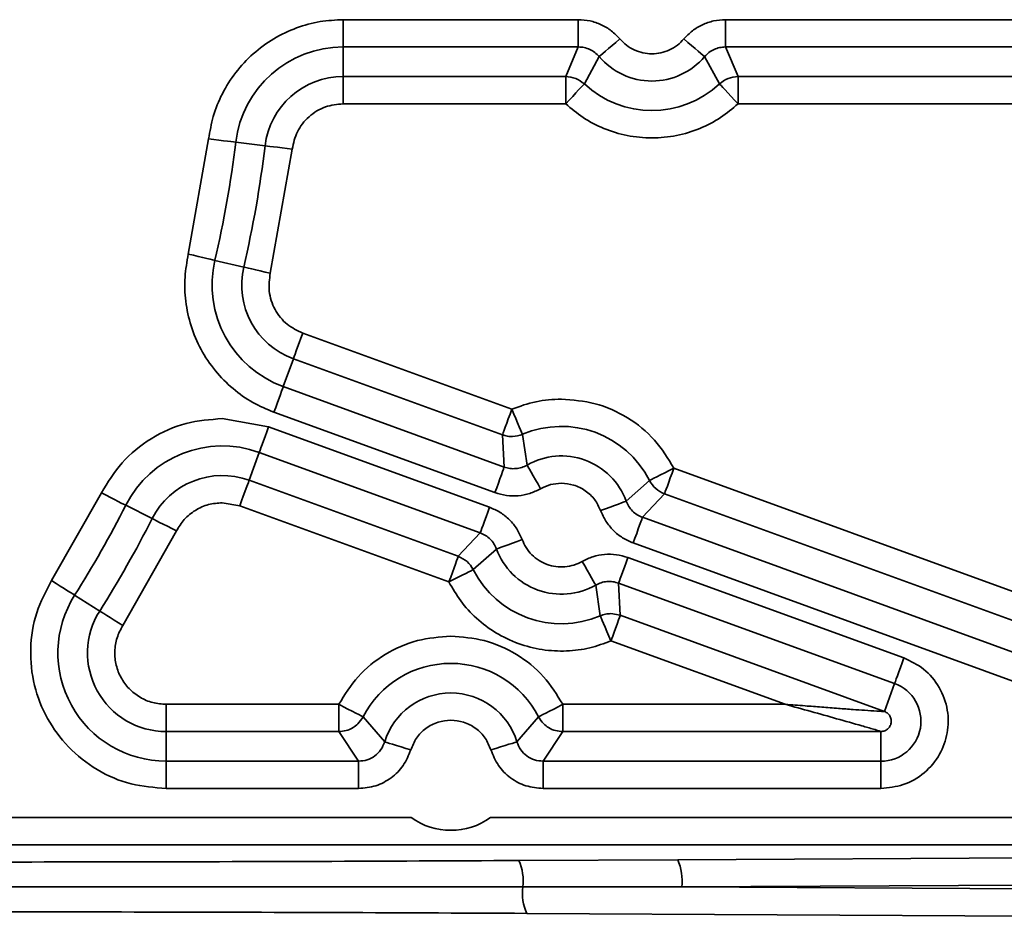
# Model space of a CAD drawing. Header units: millimetres. Extents: x 5 to 517, y 5 to 292.
# Tile 85 of 98: x 207.25 to 214.47, y 234.65 to 241.32. Entities that reach past the tile are written whole.
import ezdxf

# ---------------------------------------------------------------- set-up
doc = ezdxf.new("R2010")
doc.units = ezdxf.units.MM

msp = doc.modelspace()

# ---------------------------------------------------------------- linework, layer by layer
at = {"color": 7, "linetype": 'Continuous', "lineweight": 35}
for p, q in [((211.3453, 241.3161), (209.6217, 241.3161)), ((209.6217, 241.1163), (209.6217, 241.3161)), ((211.3453, 241.1163), (211.3453, 241.3161)), ((215.8453, 241.3161), (212.4238, 241.3161)), ((212.4238, 241.1163), (212.4238, 241.3161)), ((209.6217, 241.1163), (211.3453, 241.1163)), ((209.6217, 241.1163), (209.6217, 240.8993)), ((211.2527, 240.8993), (211.3453, 241.1163)), ((212.4238, 241.1163), (215.8453, 241.1163)), ((212.4238, 241.1163), (212.5165, 240.8993)), ((211.4978, 241.0455), (211.3894, 240.8452)), ((212.3797, 240.8452), (212.2713, 241.0455)), ((209.6217, 240.8993), (211.2527, 240.8993)), ((209.6217, 240.8993), (209.6217, 240.6994)), ((211.2527, 240.8993), (211.2527, 240.6994)), ((212.5165, 240.8993), (215.7527, 240.8993)), ((212.5165, 240.6994), (212.5165, 240.8993)), ((211.2527, 240.6994), (209.6217, 240.6994)), ((215.7527, 240.6994), (212.5165, 240.6994)), ((208.6357, 240.4415), (208.4868, 239.5973)), ((209.0495, 240.3918), (208.8341, 240.4177)), ((209.248, 240.3679), (209.0874, 239.457)), ((208.6814, 239.5518), (208.8927, 239.5025)), ((209.3252, 239.0177), (210.8578, 238.4599)), ((209.2568, 238.8299), (209.1826, 238.626)), ((210.7894, 238.2721), (209.2568, 238.8299)), ((210.8022, 238.0365), (209.1826, 238.626)), ((209.0753, 238.3313), (208.7357, 238.3912)), ((209.1142, 238.4382), (210.7339, 237.8487)), ((210.695, 237.7418), (209.0753, 238.3313)), ((210.8022, 238.0365), (210.7894, 238.2721)), ((210.9364, 238.2761), (210.9698, 238.0508)), ((209.007, 238.1435), (208.9328, 237.9396)), ((209.007, 238.1435), (210.6266, 237.554)), ((212.0454, 238.0276), (215.5352, 236.7574)), ((208.9328, 237.9396), (210.4654, 237.3817)), ((211.6966, 237.7862), (211.867, 237.9374)), ((207.8496, 237.8466), (207.4847, 237.2034)), ((211.977, 237.8398), (211.8157, 237.6676)), ((215.4668, 236.5696), (211.977, 237.8398)), ((208.2215, 237.6583), (208.0279, 237.7564)), ((208.8644, 237.7517), (208.7357, 237.7744)), ((210.397, 237.1939), (208.8644, 237.7517)), ((215.3926, 236.3657), (211.8157, 237.6676)), ((208.3999, 237.5681), (208.0061, 236.874)), ((210.4654, 237.3817), (210.6266, 237.554)), ((210.7458, 237.4353), (210.5753, 237.2841)), ((211.7474, 237.4798), (215.3243, 236.1779)), ((213.732, 236.6364), (211.7085, 237.3729)), ((211.5059, 236.9454), (211.4726, 237.1708)), ((211.6401, 237.1851), (213.6637, 236.4486)), ((211.6401, 237.1851), (211.653, 236.9495)), ((207.6537, 237.0967), (207.8371, 236.9808)), ((211.5846, 236.9615), (211.653, 236.9495)), ((211.653, 236.9495), (213.5894, 236.2447)), ((212.8623, 236.2966), (211.5846, 236.7617)), ((213.5894, 236.2447), (213.6637, 236.4486)), ((208.3243, 236.0967), (208.3243, 236.2966)), ((208.3243, 236.2966), (209.5901, 236.2966)), ((209.5901, 236.0967), (209.5901, 236.2966)), ((211.2316, 236.0967), (211.2316, 236.2966)), ((211.2316, 236.2966), (212.8623, 236.2966)), ((209.7677, 236.2049), (209.9262, 236.0212)), ((210.8954, 236.0212), (211.054, 236.2049)), ((209.5901, 236.0967), (208.3243, 236.0967)), ((208.3243, 236.0967), (208.3243, 235.8797)), ((209.7351, 235.8797), (209.5901, 236.0967)), ((211.2316, 236.0967), (211.0866, 235.8797)), ((213.5633, 236.0967), (211.2316, 236.0967)), ((213.5633, 235.8797), (213.5633, 236.0967)), ((208.3243, 235.8797), (208.3243, 235.6799)), ((209.7351, 235.8797), (208.3243, 235.8797)), ((209.7351, 235.8797), (209.7351, 235.6799)), ((213.5633, 235.8797), (211.0866, 235.8797)), ((211.0866, 235.8797), (211.0866, 235.6799)), ((213.5633, 235.8797), (213.5633, 235.6799)), ((208.3243, 235.6799), (209.7351, 235.6799)), ((211.0866, 235.6799), (213.5633, 235.6799)), ((210.1202, 235.4661), (206.4939, 235.4661)), ((228.7175, 235.4661), (210.7015, 235.4661)), ((232.9012, 235.2663), (206.5054, 235.2663)), ((212.0738, 235.1576), (232.9012, 235.2663)), ((210.9097, 235.1515), (212.0738, 235.1576)), ((233.2942, 235.0683), (212.1034, 234.9577)), ((212.1034, 234.9577), (210.9393, 234.9577)), ((233.2942, 234.8471), (212.1034, 234.9577)), ((210.9679, 234.7638), (233.3227, 234.6471))]:
    msp.add_line(p, q, dxfattribs=at)
at = {"color": 7, "linetype": 'Continuous', "lineweight": 35, "flags": 128}
for points in [[(211.4978, 241.0455), (211.5017, 241.0488), (211.5109, 241.0566), (211.5253, 241.0688), (211.5443, 241.0849), (211.5672, 241.1043), (211.5932, 241.1263), (211.6212, 241.15), (211.6504, 241.1747)], [(212.2713, 241.0455), (212.2675, 241.0488), (212.2582, 241.0566), (212.2438, 241.0688), (212.2248, 241.0849), (212.2019, 241.1043), (212.1759, 241.1263), (212.1479, 241.15), (212.1187, 241.1747)], [(211.2527, 240.6994), (211.2788, 240.7272), (211.3039, 240.754), (211.3272, 240.7788), (211.3477, 240.8007), (211.3647, 240.8189), (211.3777, 240.8326), (211.386, 240.8415), (211.3894, 240.8452)], [(212.3797, 240.8452), (212.3831, 240.8415), (212.3915, 240.8326), (212.4044, 240.8189), (212.4214, 240.8007), (212.4419, 240.7788), (212.4652, 240.754), (212.4904, 240.7272), (212.5165, 240.6994)], [(208.8341, 240.4177), (208.8291, 240.4182), (208.8171, 240.4197), (208.7983, 240.422), (208.7736, 240.4249), (208.7438, 240.4285), (208.71, 240.4326), (208.6735, 240.4369), (208.6357, 240.4415)], [(209.0495, 240.3918), (209.0545, 240.3912), (209.0666, 240.3897), (209.0853, 240.3875), (209.1101, 240.3845), (209.1398, 240.3809), (209.1736, 240.3769), (209.2101, 240.3725), (209.248, 240.3679)], [(208.6814, 239.5518), (208.6766, 239.553), (208.6647, 239.5557), (208.6463, 239.56), (208.6221, 239.5657), (208.5929, 239.5725), (208.5598, 239.5803), (208.524, 239.5886), (208.4868, 239.5973)], [(208.8927, 239.5025), (208.8976, 239.5013), (208.9095, 239.4986), (208.9278, 239.4943), (208.9521, 239.4886), (208.9813, 239.4818), (209.0144, 239.4741), (209.0502, 239.4657), (209.0874, 239.457)], [(209.2568, 238.8299), (209.2585, 238.8346), (209.2627, 238.846), (209.2691, 238.8638), (209.2777, 238.8872), (209.2879, 238.9154), (209.2995, 238.9473), (209.3121, 238.9819), (209.3252, 239.0177)], [(209.1826, 238.626), (209.1809, 238.6213), (209.1767, 238.6098), (209.1703, 238.5921), (209.1617, 238.5687), (209.1515, 238.5405), (209.1399, 238.5086), (209.1273, 238.474), (209.1142, 238.4382)], [(210.8578, 238.4599), (210.8447, 238.424), (210.8321, 238.3895), (210.8205, 238.3575), (210.8103, 238.3293), (210.8017, 238.3059), (210.7953, 238.2882), (210.7911, 238.2768), (210.7894, 238.2721)], [(210.9364, 238.2761), (210.9344, 238.2807), (210.9297, 238.2919), (210.9222, 238.3093), (210.9124, 238.3322), (210.9006, 238.3598), (210.8872, 238.391), (210.8728, 238.4248), (210.8578, 238.4599)], [(209.007, 238.1435), (209.0087, 238.1482), (209.0128, 238.1596), (209.0193, 238.1773), (209.0278, 238.2007), (209.0381, 238.2289), (209.0497, 238.2609), (209.0623, 238.2954), (209.0753, 238.3313)], [(210.8022, 238.0365), (210.8005, 238.0318), (210.7964, 238.0203), (210.7899, 238.0026), (210.7814, 237.9792), (210.7711, 237.951), (210.7595, 237.9191), (210.7469, 237.8845), (210.7339, 237.8487)], [(211.0689, 237.8772), (211.05, 237.9103), (211.0318, 237.9423), (211.0149, 237.9718), (211, 237.9978), (210.9877, 238.0195), (210.9783, 238.0358), (210.9723, 238.0464), (210.9698, 238.0508)], [(212.0454, 238.0276), (212.0113, 238.0104), (211.9785, 237.9938), (211.9482, 237.9785), (211.9214, 237.9649), (211.8992, 237.9537), (211.8823, 237.9452), (211.8715, 237.9397), (211.867, 237.9374)], [(211.977, 237.8398), (211.9787, 237.8445), (211.9829, 237.856), (211.9893, 237.8737), (211.9978, 237.8971), (212.0081, 237.9253), (212.0197, 237.9572), (212.0323, 237.9918), (212.0454, 238.0276)], [(208.9328, 237.9396), (208.931, 237.9349), (208.9269, 237.9234), (208.9204, 237.9057), (208.9119, 237.8823), (208.9016, 237.8541), (208.89, 237.8221), (208.8774, 237.7876), (208.8644, 237.7517)], [(208.0279, 237.7564), (208.0235, 237.7586), (208.0126, 237.7641), (207.9958, 237.7726), (207.9736, 237.7839), (207.9468, 237.7974), (207.9165, 237.8128), (207.8837, 237.8294), (207.8496, 237.8466)], [(210.6266, 237.554), (210.6283, 237.5587), (210.6325, 237.5701), (210.639, 237.5878), (210.6475, 237.6112), (210.6577, 237.6394), (210.6694, 237.6714), (210.6819, 237.7059), (210.695, 237.7418)], [(211.6966, 237.7862), (211.6919, 237.7845), (211.6805, 237.7803), (211.6628, 237.7737), (211.6394, 237.7651), (211.6113, 237.7547), (211.5794, 237.743), (211.5449, 237.7302), (211.5091, 237.717)], [(208.2215, 237.6583), (208.226, 237.6561), (208.2369, 237.6506), (208.2537, 237.6421), (208.2759, 237.6308), (208.3027, 237.6173), (208.333, 237.6019), (208.3658, 237.5853), (208.3999, 237.5681)], [(211.8157, 237.6676), (211.814, 237.6629), (211.8099, 237.6515), (211.8034, 237.6337), (211.7949, 237.6103), (211.7846, 237.5821), (211.773, 237.5502), (211.7604, 237.5156), (211.7474, 237.4798)], [(210.7458, 237.4353), (210.7505, 237.4371), (210.7619, 237.4413), (210.7796, 237.4478), (210.803, 237.4564), (210.8311, 237.4668), (210.863, 237.4786), (210.8975, 237.4913), (210.9333, 237.5045)], [(210.4654, 237.3817), (210.4636, 237.377), (210.4595, 237.3656), (210.453, 237.3479), (210.4445, 237.3245), (210.4342, 237.2963), (210.4226, 237.2643), (210.41, 237.2298), (210.397, 237.1939)], [(211.7085, 237.3729), (211.6954, 237.337), (211.6829, 237.3025), (211.6712, 237.2705), (211.661, 237.2424), (211.6524, 237.219), (211.646, 237.2012), (211.6418, 237.1898), (211.6401, 237.1851)], [(211.4726, 237.1708), (211.4701, 237.1751), (211.4641, 237.1857), (211.4547, 237.2021), (211.4424, 237.2237), (211.4275, 237.2498), (211.4106, 237.2793), (211.3924, 237.3112), (211.3734, 237.3443)], [(210.397, 237.1939), (210.431, 237.2111), (210.4638, 237.2277), (210.4942, 237.2431), (210.521, 237.2566), (210.5432, 237.2679), (210.56, 237.2764), (210.5709, 237.2819), (210.5753, 237.2841)], [(207.6537, 237.0967), (207.6494, 237.0993), (207.6392, 237.1058), (207.6232, 237.1159), (207.6022, 237.1292), (207.5768, 237.1452), (207.548, 237.1634), (207.517, 237.183), (207.4847, 237.2034)], [(207.8371, 236.9808), (207.8414, 236.9781), (207.8516, 236.9716), (207.8676, 236.9615), (207.8887, 236.9482), (207.914, 236.9322), (207.9428, 236.914), (207.9739, 236.8944), (208.0061, 236.874)], [(211.5059, 236.9454), (211.5079, 236.9408), (211.5127, 236.9296), (211.5201, 236.9123), (211.5299, 236.8894), (211.5417, 236.8618), (211.5551, 236.8305), (211.5696, 236.7967), (211.5846, 236.7617)], [(211.5846, 236.7617), (211.5976, 236.7975), (211.6102, 236.8321), (211.6218, 236.864), (211.6321, 236.8922), (211.6406, 236.9156), (211.6471, 236.9334), (211.6512, 236.9448), (211.653, 236.9495)], [(213.6637, 236.4486), (213.6654, 236.4533), (213.6695, 236.4647), (213.676, 236.4825), (213.6845, 236.5058), (213.6948, 236.534), (213.7064, 236.566), (213.719, 236.6005), (213.732, 236.6364)], [(209.7677, 236.2049), (209.7633, 236.2072), (209.7525, 236.2128), (209.7357, 236.2215), (209.7136, 236.2329), (209.6869, 236.2467), (209.6567, 236.2623), (209.624, 236.2791), (209.5901, 236.2966)], [(211.054, 236.2049), (211.0584, 236.2072), (211.0692, 236.2128), (211.086, 236.2215), (211.1081, 236.2329), (211.1348, 236.2467), (211.165, 236.2623), (211.1977, 236.2791), (211.2316, 236.2966)], [(209.9262, 236.0212), (209.931, 236.0197), (209.9427, 236.0162), (209.9607, 236.0106), (209.9845, 236.0034), (210.0132, 235.9946), (210.0457, 235.9846), (210.0809, 235.9739), (210.1174, 235.9627)], [(210.8954, 236.0212), (210.8906, 236.0197), (210.879, 236.0162), (210.861, 236.0106), (210.8372, 236.0034), (210.8085, 235.9946), (210.7759, 235.9846), (210.7408, 235.9739), (210.7043, 235.9627)]]:
    msp.add_lwpolyline(points, dxfattribs=at)
at = {"color": 7, "linetype": 'Continuous', "lineweight": 35}
for centre, radius, start, end in [((209.6217, 240.323), 0.7933, 90, 173.14725), ((211.8846, 241.373), 0.5067, 220.25588, 319.74412), ((209.6217, 240.323), 0.5763, 90, 173.14725), ((211.8846, 241.373), 0.7237, 226.82979, 313.17021), ((200.8846, 241.373), 8.0067, 346.85275, 353.14725), ((200.8846, 241.373), 8.2237, 346.85275, 353.14725), ((209.4539, 239.3714), 0.7933, 166.85275, 250), ((209.4539, 239.3714), 0.5763, 166.85275, 250), ((211.2212, 237.6108), 0.7237, 26.82979, 113.17021), ((208.7357, 237.398), 0.7933, 70, 153.14725), ((211.2212, 237.6108), 0.5067, 20.25588, 119.74412), ((208.7357, 237.398), 0.5763, 70, 153.14725), ((200.8846, 241.373), 8.0067, 327.71772, 333.14725), ((200.8846, 241.373), 8.2237, 327.71772, 333.14725), ((211.2212, 237.6108), 0.5067, 200.25588, 299.74412), ((211.2212, 237.6108), 0.7237, 206.82979, 293.17021), ((208.3243, 236.673), 0.7933, 147.71772, 270), ((208.3243, 236.673), 0.5763, 147.71772, 270), ((210.4108, 235.873), 0.7237, 27.29995, 152.70005), ((213.5634, 236.173), 0.2933, 270, 70), ((210.4108, 235.873), 0.5067, 17.00198, 162.99802), ((210.4108, 235.873), 0.5, 234.46144, 305.53856), ((210.5654, 234.9998), 0.3763, 353.57902, 23.77848), ((211.7147, 235.0023), 0.3912, 353.44738, 23.37646)]:
    msp.add_arc(centre, radius, start, end, dxfattribs=at)
at = {"color": 8, "linetype": 'Continuous', "lineweight": 35}
msp.add_arc((211.2781, 234.9085), 0.3423, 171.73444, 205.00625, dxfattribs=at)
at = {"color": 7, "linetype": 'Continuous', "lineweight": 35}
for points, knots in [([(209.6217, 241.3161), (209.5651, 241.3133), (209.4491, 241.3076), (209.2769, 241.2599), (209.1103, 241.1812), (208.9588, 241.0704), (208.8306, 240.9332), (208.7327, 240.7772), (208.6647, 240.6118), (208.6452, 240.4973), (208.6357, 240.4415)], [0, 0, 0, 0, 0.117763, 0.241517, 0.369615, 0.499998, 0.630381, 0.758478, 0.882234, 1, 1, 1, 1]), ([(211.6504, 241.1747), (211.6302, 241.1957), (211.59, 241.2376), (211.5143, 241.2817), (211.432, 241.3107), (211.3742, 241.3143), (211.3453, 241.3161)], [0, 0, 0, 0, 0.251274, 0.500383, 0.750596, 1, 1, 1, 1]), ([(212.4238, 241.3161), (212.3947, 241.3143), (212.3368, 241.3107), (212.2543, 241.2814), (212.1789, 241.2374), (212.1388, 241.1956), (212.1187, 241.1747)], [0, 0, 0, 0, 0.251278, 0.500393, 0.750592, 1, 1, 1, 1]), ([(211.3453, 241.1163), (211.3598, 241.1154), (211.3887, 241.1136), (211.43, 241.099), (211.4677, 241.0769), (211.4878, 241.056), (211.4978, 241.0455)], [0, 0, 0, 0, 0.2498143, 0.5004109, 0.7498653, 1, 1, 1, 1]), ([(212.1187, 241.1747), (212.1035, 241.1588), (212.0727, 241.1267), (212.0145, 241.0925), (211.9509, 241.0709), (211.8846, 241.0638), (211.8182, 241.0709), (211.7546, 241.0925), (211.6964, 241.1268), (211.6656, 241.1588), (211.6504, 241.1747)], [0, 0, 0, 0, 0.123515, 0.249997, 0.376482, 0.500001, 0.623521, 0.749995, 0.876477, 1, 1, 1, 1]), ([(212.2713, 241.0455), (212.2813, 241.056), (212.3014, 241.0769), (212.3392, 241.099), (212.3804, 241.1136), (212.4093, 241.1154), (212.4238, 241.1163)], [0, 0, 0, 0, 0.249818, 0.500383, 0.74987, 1, 1, 1, 1]), ([(211.2527, 240.8993), (211.278, 240.8968), (211.3288, 240.8917), (211.3692, 240.8607), (211.3894, 240.8452)], [0, 0, 0, 0, 0.499972, 1, 1, 1, 1]), ([(212.3797, 240.8452), (212.3999, 240.8607), (212.4404, 240.8917), (212.4911, 240.8968), (212.5165, 240.8993)], [0, 0, 0, 0, 0.499991, 1, 1, 1, 1]), ([(209.6217, 240.6994), (209.5777, 240.6949), (209.4866, 240.6856), (209.3666, 240.6106), (209.2778, 240.5004), (209.2577, 240.4111), (209.248, 240.3679)], [0, 0, 0, 0, 0.241588, 0.499997, 0.758412, 1, 1, 1, 1]), ([(212.5165, 240.6994), (212.4749, 240.6642), (212.3895, 240.592), (212.236, 240.5133), (212.0656, 240.4612), (211.8846, 240.4434), (211.7035, 240.4612), (211.5331, 240.5133), (211.3796, 240.592), (211.2942, 240.6642), (211.2527, 240.6994)], [0, 0, 0, 0, 0.117196, 0.240833, 0.369173, 0.500002, 0.630827, 0.759167, 0.882804, 1, 1, 1, 1]), ([(208.4868, 239.5973), (208.4767, 239.5416), (208.4559, 239.4273), (208.4632, 239.2487), (208.5018, 239.0686), (208.5753, 238.8958), (208.6798, 238.7398), (208.8094, 238.609), (208.955, 238.5052), (209.062, 238.4601), (209.1142, 238.4382)], [0, 0, 0, 0, 0.117766, 0.2415206, 0.3696139, 0.4999998, 0.6303822, 0.758479, 0.882234, 1, 1, 1, 1]), ([(209.0874, 239.457), (209.0818, 239.4131), (209.0701, 239.3223), (209.1158, 239.1884), (209.203, 239.0769), (209.2854, 239.037), (209.3252, 239.0177)], [0, 0, 0, 0, 0.24159, 0.5, 0.758409, 1, 1, 1, 1]), ([(210.8578, 238.4599), (210.9164, 238.4815), (211.0338, 238.5248), (211.1587, 238.5312), (211.2212, 238.5344)], [0, 0, 0, 0, 0.4999995, 1, 1, 1, 1]), ([(211.2212, 238.5344), (211.3044, 238.5279), (211.4743, 238.5146), (211.7106, 238.4068), (211.9135, 238.2445), (212.002, 238.099), (212.0454, 238.0276)], [0, 0, 0, 0, 0.245189, 0.5, 0.754809, 1, 1, 1, 1]), ([(208.7357, 238.3912), (208.6462, 238.3842), (208.4636, 238.3699), (208.2096, 238.254), (207.9915, 238.0797), (207.8963, 237.9233), (207.8496, 237.8466)], [0, 0, 0, 0, 0.245193, 0.499998, 0.754805, 1, 1, 1, 1]), ([(210.9364, 238.2761), (210.9123, 238.2686), (210.882, 238.2591), (210.8443, 238.2602), (210.8193, 238.2629), (210.8013, 238.2684), (210.7894, 238.2721)], [0, 0, 0, 0, 0.498752, 0.625545, 0.751755, 1, 1, 1, 1]), ([(210.9698, 238.0508), (210.9568, 238.0444), (210.9307, 238.0316), (210.8877, 238.0237), (210.8439, 238.0242), (210.8162, 238.0324), (210.8022, 238.0365)], [0, 0, 0, 0, 0.249806, 0.500399, 0.749884, 1, 1, 1, 1]), ([(211.977, 237.8398), (211.954, 237.8509), (211.9081, 237.8729), (211.8807, 237.9159), (211.867, 237.9374)], [0, 0, 0, 0, 0.499983, 1, 1, 1, 1]), ([(210.7339, 237.8487), (210.7618, 237.8404), (210.8175, 237.824), (210.9051, 237.8233), (210.991, 237.8389), (211.043, 237.8645), (211.0689, 237.8772)], [0, 0, 0, 0, 0.251292, 0.500399, 0.750607, 1, 1, 1, 1]), ([(211.0689, 237.8772), (211.093, 237.8889), (211.1411, 237.9123), (211.1945, 237.9159), (211.2212, 237.9176)], [0, 0, 0, 0, 0.50002, 1, 1, 1, 1]), ([(211.2212, 237.9176), (211.2516, 237.915), (211.3139, 237.9096), (211.3992, 237.8662), (211.4695, 237.8012), (211.4961, 237.7446), (211.5091, 237.717)], [0, 0, 0, 0, 0.244126, 0.499998, 0.755876, 1, 1, 1, 1]), ([(208.7357, 237.7744), (208.7017, 237.7718), (208.6326, 237.7664), (208.5363, 237.7225), (208.4536, 237.6564), (208.4175, 237.5971), (208.3999, 237.5681)], [0, 0, 0, 0, 0.245188, 0.499993, 0.754805, 1, 1, 1, 1]), ([(210.9333, 237.5045), (210.9215, 237.5312), (210.898, 237.5843), (210.842, 237.6516), (210.7746, 237.7071), (210.7215, 237.7302), (210.695, 237.7418)], [0, 0, 0, 0, 0.2512815, 0.5003786, 0.7506067, 1, 1, 1, 1]), ([(211.8157, 237.6676), (211.8025, 237.6734), (211.7759, 237.685), (211.7421, 237.7128), (211.7141, 237.7464), (211.7024, 237.7729), (211.6966, 237.7862)], [0, 0, 0, 0, 0.2498152, 0.5003695, 0.7498511, 1, 1, 1, 1]), ([(211.5091, 237.717), (211.5208, 237.6904), (211.5443, 237.6373), (211.6003, 237.57), (211.6678, 237.5145), (211.7209, 237.4913), (211.7474, 237.4798)], [0, 0, 0, 0, 0.251278, 0.500383, 0.750594, 1, 1, 1, 1]), ([(210.6266, 237.554), (210.6399, 237.5482), (210.6665, 237.5366), (210.7003, 237.5088), (210.7282, 237.4751), (210.7399, 237.4486), (210.7458, 237.4353)], [0, 0, 0, 0, 0.249842, 0.500393, 0.74987, 1, 1, 1, 1]), ([(211.3734, 237.3443), (211.3537, 237.3346), (211.3138, 237.315), (211.2474, 237.3027), (211.1802, 237.3042), (211.1154, 237.3202), (211.0555, 237.3496), (211.0031, 237.3916), (210.9601, 237.4437), (210.9422, 237.4844), (210.9333, 237.5045)], [0, 0, 0, 0, 0.123514, 0.249995, 0.376487, 0.499999, 0.623511, 0.749996, 0.876481, 1, 1, 1, 1]), ([(210.4654, 237.3817), (210.4883, 237.3707), (210.5343, 237.3486), (210.5617, 237.3056), (210.5753, 237.2841)], [0, 0, 0, 0, 0.4999955, 1, 1, 1, 1]), ([(211.7085, 237.3729), (211.6805, 237.3811), (211.6249, 237.3975), (211.5373, 237.3983), (211.4514, 237.3827), (211.3994, 237.3571), (211.3734, 237.3443)], [0, 0, 0, 0, 0.251273, 0.500381, 0.75059, 1, 1, 1, 1]), ([(207.4847, 237.2034), (207.444, 237.1266), (207.361, 236.9701), (207.3201, 236.7026), (207.3476, 236.4356), (207.4446, 236.1882), (207.602, 235.9741), (207.813, 235.8082), (208.061, 235.6999), (208.2376, 235.6865), (208.3243, 235.6799)], [0, 0, 0, 0, 0.122751, 0.250001, 0.377251, 0.499999, 0.62275, 0.749998, 0.877249, 1, 1, 1, 1]), ([(211.5846, 236.7617), (211.5335, 236.7428), (211.4286, 236.7041), (211.2574, 236.6827), (211.0794, 236.692), (210.9032, 236.7373), (210.7392, 236.8159), (210.5968, 236.9231), (210.4795, 237.0496), (210.424, 237.1467), (210.397, 237.1939)], [0, 0, 0, 0, 0.117193, 0.240833, 0.369171, 0.499998, 0.630825, 0.759164, 0.882803, 1, 1, 1, 1]), ([(211.4726, 237.1708), (211.4856, 237.1772), (211.5116, 237.19), (211.5547, 237.1978), (211.5984, 237.1974), (211.6262, 237.1892), (211.6401, 237.1851)], [0, 0, 0, 0, 0.249806, 0.500365, 0.749851, 1, 1, 1, 1]), ([(211.5059, 236.9454), (211.5186, 236.9501), (211.544, 236.9594), (211.5711, 236.9608), (211.5846, 236.9615)], [0, 0, 0, 0, 0.499998, 1, 1, 1, 1]), ([(208.0061, 236.874), (207.9907, 236.8449), (207.9592, 236.7856), (207.9437, 236.6842), (207.9542, 236.583), (207.9909, 236.4893), (208.0506, 236.4081), (208.1305, 236.3452), (208.2245, 236.3042), (208.2915, 236.2991), (208.3243, 236.2966)], [0, 0, 0, 0, 0.122747, 0.250001, 0.377252, 0.499998, 0.622745, 0.749997, 0.877248, 1, 1, 1, 1]), ([(209.5901, 236.2966), (209.6337, 236.3671), (209.7227, 236.5109), (209.9248, 236.6708), (210.1596, 236.7771), (210.3282, 236.7902), (210.4108, 236.7966)], [0, 0, 0, 0, 0.245261, 0.499997, 0.754733, 1, 1, 1, 1]), ([(210.4108, 236.7966), (210.4935, 236.7902), (210.6621, 236.7771), (210.8969, 236.6708), (211.099, 236.5109), (211.188, 236.3671), (211.2316, 236.2966)], [0, 0, 0, 0, 0.245261, 0.500002, 0.754739, 1, 1, 1, 1]), ([(213.5633, 235.6799), (213.6189, 235.6854), (213.7336, 235.6967), (213.8873, 235.7877), (214.0002, 235.9229), (214.0583, 236.0857), (214.0594, 236.2586), (213.9995, 236.4243), (213.8863, 236.5623), (213.7823, 236.6122), (213.732, 236.6364)], [0, 0, 0, 0, 0.121114, 0.249999, 0.378889, 0.499999, 0.621111, 0.749998, 0.878887, 1, 1, 1, 1]), ([(213.5894, 236.2447), (213.5886, 236.2445), (213.5869, 236.2442), (213.5747, 236.2446), (213.5564, 236.2454), (213.5142, 236.2479), (213.4468, 236.2524), (213.3523, 236.2592), (213.2472, 236.267), (213.1297, 236.276), (212.9996, 236.286), (212.9105, 236.2929), (212.8623, 236.2966)], [0, 0, 0, 0, 0.024749, 0.052551, 0.085473, 0.124785, 0.249674, 0.362054, 0.50094, 0.659054, 0.815409, 1, 1, 1, 1]), ([(212.8623, 236.2966), (212.9884, 236.2615), (213.178, 236.2087), (213.3943, 236.1476), (213.499, 236.1173), (213.5443, 236.1036), (213.5611, 236.0981), (213.5626, 236.0972), (213.5633, 236.0967)], [0, 0, 0, 0, 0.499066, 0.750361, 0.875369, 0.947396, 0.975229, 1, 1, 1, 1]), ([(209.5901, 236.0967), (209.608, 236.0981), (209.6444, 236.101), (209.692, 236.1226), (209.7364, 236.1559), (209.7561, 236.1868), (209.7677, 236.2049)], [0, 0, 0, 0, 0.245293, 0.500058, 0.706826, 1, 1, 1, 1]), ([(211.054, 236.2049), (211.0655, 236.1868), (211.0853, 236.1559), (211.1296, 236.1226), (211.1772, 236.101), (211.2137, 236.0981), (211.2316, 236.0967)], [0, 0, 0, 0, 0.293206, 0.499953, 0.754713, 1, 1, 1, 1]), ([(213.5633, 236.0967), (213.573, 236.0979), (213.5905, 236.0999), (213.6136, 236.1143), (213.6304, 236.1342), (213.6395, 236.1596), (213.6396, 236.1865), (213.6306, 236.211), (213.6139, 236.2324), (213.5981, 236.2403), (213.5894, 236.2447)], [0, 0, 0, 0, 0.137555, 0.250033, 0.377937, 0.50001, 0.622098, 0.749979, 0.862473, 1, 1, 1, 1]), ([(210.1174, 235.9627), (210.1294, 235.9923), (210.1541, 236.0529), (210.2254, 236.1236), (210.3139, 236.1711), (210.3791, 236.177), (210.4108, 236.1799)], [0, 0, 0, 0, 0.243552, 0.499997, 0.756444, 1, 1, 1, 1]), ([(210.4108, 236.1799), (210.4426, 236.177), (210.5078, 236.1711), (210.5963, 236.1236), (210.6676, 236.0529), (210.6923, 235.9923), (210.7043, 235.9627)], [0, 0, 0, 0, 0.243542, 0.499991, 0.756447, 1, 1, 1, 1]), ([(209.9262, 236.0212), (209.9182, 236.0014), (209.902, 235.9619), (209.8559, 235.9165), (209.7989, 235.8856), (209.7564, 235.8817), (209.7351, 235.8797)], [0, 0, 0, 0, 0.250031, 0.499933, 0.749873, 1, 1, 1, 1]), ([(211.0866, 235.8797), (211.0653, 235.8817), (211.0229, 235.8856), (210.9658, 235.9164), (210.9196, 235.9619), (210.9035, 236.0014), (210.8954, 236.0212)], [0, 0, 0, 0, 0.250008, 0.499915, 0.749885, 1, 1, 1, 1]), ([(209.7351, 235.6799), (209.7777, 235.6838), (209.8628, 235.6917), (209.9767, 235.7536), (210.0689, 235.8444), (210.1012, 235.9233), (210.1174, 235.9627)], [0, 0, 0, 0, 0.250814, 0.500587, 0.750315, 1, 1, 1, 1]), ([(210.7043, 235.9627), (210.7205, 235.9231), (210.7529, 235.8441), (210.8454, 235.7532), (210.9593, 235.6916), (211.0442, 235.6838), (211.0866, 235.6799)], [0, 0, 0, 0, 0.250818, 0.500584, 0.75031, 1, 1, 1, 1]), ([(206.5127, 235.14), (207.0026, 235.1403), (207.9824, 235.1408), (209.4505, 235.1446), (210.4229, 235.1492), (210.9097, 235.1515)], [0, 0, 0, 0, 0.3330164, 0.6660769, 1, 1, 1, 1]), ([(210.9393, 234.9577), (210.4514, 234.9577), (209.4751, 234.9577), (208.0011, 234.9577), (207.0164, 234.9577), (206.5244, 234.9577)], [0, 0, 0, 0, 0.333327, 0.666835, 1, 1, 1, 1]), ([(210.9689, 234.7639), (210.4755, 234.7662), (209.4887, 234.7708), (207.9984, 234.7747), (207.0028, 234.7752), (206.5051, 234.7755)], [0, 0, 0, 0, 0.333316, 0.666683, 1, 1, 1, 1])]:
    msp.add_open_spline(points, degree=3, knots=knots, dxfattribs=at)

doc.saveas('drawing.dxf')
